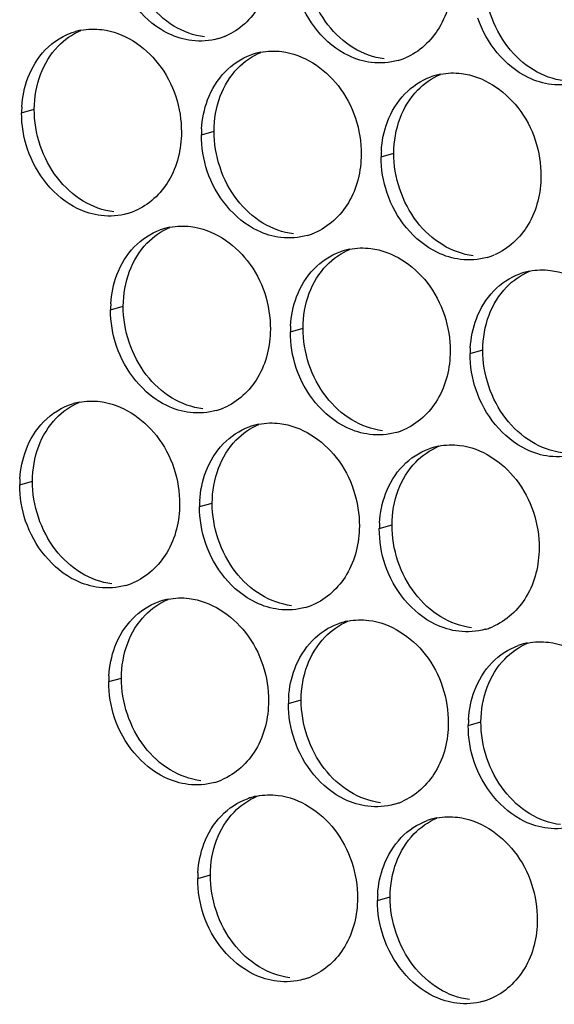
# Paper-space layout '45651_1_3' of a CAD drawing. Header units: millimetres. Extents: x -231 to 594, y 0 to 420.
# Tile 187 of 247: x 93.66 to 98.18, y 274.47 to 282.8. Entities that reach past the tile are written whole.
import ezdxf

# ---------------------------------------------------------------- set-up
doc = ezdxf.new("R2010")
doc.units = ezdxf.units.MM
doc.header["$LTSCALE"] = 32.67
doc.layers.add('02___PRT_ALL_AXES', color=7, linetype='CONTINUOUS')

psp = doc.layouts.new('45651_1_3')

# ---------------------------------------------------------------- linework, layer by layer
at = {"layer": '02___PRT_ALL_AXES', "color": 7, "linetype": 'CONTINUOUS'}
for p, q in [((93.6726, 282.0129), (93.7797, 282.0436)), ((95.1921, 281.8275), (95.2993, 281.8581)), ((96.7117, 281.642), (96.8189, 281.6727)), ((94.4246, 280.3478), (94.5318, 280.3784)), ((95.9442, 280.1623), (96.0514, 280.193)), ((97.4637, 279.9768), (97.5709, 280.0075)), ((93.657, 278.8681), (93.7642, 278.8987)), ((95.1766, 278.6826), (95.2838, 278.7133)), ((96.6962, 278.4971), (96.8034, 278.5278)), ((94.409, 277.2029), (94.5162, 277.2335)), ((95.9286, 277.0174), (96.0358, 277.0481)), ((97.4482, 276.8319), (97.5554, 276.8626)), ((95.1611, 275.5377), (95.2682, 275.5684)), ((96.6806, 275.3522), (96.7878, 275.3829))]:
    psp.add_line(p, q, dxfattribs=at)
at = {"layer": '02___PRT_ALL_AXES', "color": 3, "linetype": 'CONTINUOUS'}
for centre, radius, start, end in [((94.2794, 282.1689), 0.5519, 100.97724, 105.93831), ((95.1854, 283.1668), 0.5467, 285.94061, 289.76751), ((95.1849, 283.1681), 0.5481, 289.77289, 292.73686), ((95.7975, 281.9885), 0.5467, 105.94061, 109.76751), ((95.799, 281.9834), 0.5519, 100.97724, 105.93831), ((96.705, 282.9813), 0.5467, 285.94061, 289.76751), ((96.7045, 282.9826), 0.5481, 289.77289, 292.73686), ((97.3185, 281.798), 0.5519, 100.97724, 105.93831), ((97.3171, 281.803), 0.5467, 105.94061, 109.76751), ((94.5644, 282.0085), 0.8918, 176.51802, 179.71686), ((96.084, 281.8231), 0.8918, 176.51802, 179.71686), ((97.6035, 281.6376), 0.8918, 176.51802, 179.71686), ((94.4179, 281.6871), 0.5467, 285.94061, 289.76751), ((94.4174, 281.6884), 0.5481, 289.77289, 292.73686), ((95.03, 280.5088), 0.5467, 105.94061, 109.76751), ((95.0314, 280.5037), 0.5519, 100.97724, 105.93831), ((95.9375, 281.5016), 0.5467, 285.94061, 289.76751), ((95.9369, 281.5029), 0.5481, 289.77289, 292.73686), ((96.5496, 280.3233), 0.5467, 105.94061, 109.76751), ((96.551, 280.3182), 0.5519, 100.97724, 105.93831), ((97.4571, 281.3161), 0.5467, 285.94061, 289.76751), ((97.4565, 281.3174), 0.5481, 289.77289, 292.73686), ((98.0706, 280.1328), 0.5519, 100.97724, 105.93831), ((98.0691, 280.1378), 0.5467, 105.94061, 109.76751), ((95.3164, 280.3434), 0.8918, 176.51802, 179.71686), ((96.836, 280.1579), 0.8918, 176.51802, 179.71686), ((98.3556, 279.9724), 0.8918, 176.51802, 179.71686), ((94.2638, 279.024), 0.5519, 100.97724, 105.93831), ((95.1699, 280.0219), 0.5467, 285.94061, 289.76751), ((95.1694, 280.0232), 0.5481, 289.77289, 292.73686), ((95.782, 278.8436), 0.5467, 105.94061, 109.76751), ((95.7834, 278.8385), 0.5519, 100.97724, 105.93831), ((96.6895, 279.8364), 0.5467, 285.94061, 289.76751), ((96.689, 279.8377), 0.5481, 289.77289, 292.73686), ((97.3016, 278.6581), 0.5467, 105.94061, 109.76751), ((97.303, 278.6531), 0.5519, 100.97724, 105.93831), ((94.5488, 278.8636), 0.8918, 176.51802, 179.71686), ((96.0684, 278.6782), 0.8918, 176.51802, 179.71686), ((97.588, 278.4927), 0.8918, 176.51802, 179.71686), ((94.4023, 278.5422), 0.5467, 285.94061, 289.76751), ((94.4018, 278.5435), 0.5481, 289.77289, 292.73686), ((95.0144, 277.3639), 0.5467, 105.94061, 109.76751), ((95.0159, 277.3588), 0.5519, 100.97724, 105.93831), ((95.9219, 278.3567), 0.5467, 285.94061, 289.76751), ((95.9214, 278.358), 0.5481, 289.77289, 292.73686), ((96.534, 277.1784), 0.5467, 105.94061, 109.76751), ((96.5354, 277.1734), 0.5519, 100.97724, 105.93831), ((97.4415, 278.1712), 0.5467, 285.94061, 289.76751), ((97.441, 278.1726), 0.5481, 289.77289, 292.73686), ((98.0536, 276.9929), 0.5467, 105.94061, 109.76751), ((98.055, 276.9879), 0.5519, 100.97724, 105.93831), ((95.3009, 277.1985), 0.8918, 176.51802, 179.71686), ((96.8204, 277.013), 0.8918, 176.51802, 179.71686), ((98.34, 276.8275), 0.8918, 176.51802, 179.71686), ((95.1544, 276.877), 0.5467, 285.94061, 289.76751), ((95.1538, 276.8783), 0.5481, 289.77289, 292.73686), ((95.7665, 275.6987), 0.5467, 105.94061, 109.76751), ((95.7679, 275.6936), 0.5519, 100.97724, 105.93831), ((96.6739, 276.6915), 0.5467, 285.94061, 289.76751), ((96.6734, 276.6929), 0.5481, 289.77289, 292.73686), ((97.286, 275.5132), 0.5467, 105.94061, 109.76751), ((97.2875, 275.5082), 0.5519, 100.97724, 105.93831), ((96.0529, 275.5333), 0.8918, 176.51802, 179.71686), ((97.5725, 275.3478), 0.8918, 176.51802, 179.71686), ((95.9064, 275.2118), 0.5467, 285.94061, 289.76751), ((95.9059, 275.2131), 0.5481, 289.77289, 292.73686), ((97.426, 275.0264), 0.5467, 285.94061, 289.76751), ((97.4254, 275.0277), 0.5481, 289.77289, 292.73686)]:
    psp.add_arc(centre, radius, start, end, dxfattribs=at)
at = {"layer": '02___PRT_ALL_AXES', "color": 7, "linetype": 'CONTINUOUS'}
for points in [[(96.262, 282.7578), (96.1371, 282.9191), (96.0659, 283.1339), (96.0669, 283.3379)], [(97.7815, 282.5723), (97.6567, 282.7337), (97.5855, 282.9484), (97.5865, 283.1524)], [(94.9606, 282.7461), (94.8768, 282.7969), (94.8024, 282.8657), (94.7424, 282.9432)], [(96.4802, 282.5606), (96.3964, 282.6114), (96.3219, 282.6802), (96.262, 282.7578)], [(93.9803, 282.5754), (94.0347, 282.6318), (94.1016, 282.6786), (94.1738, 282.7088)], [(95.2188, 282.6547), (95.1282, 282.6657), (95.0387, 282.6988), (94.9606, 282.7461)], [(93.8326, 282.3382), (93.8655, 282.4254), (93.9156, 282.5084), (93.9803, 282.5754)], [(95.4999, 282.3899), (95.5543, 282.4463), (95.6212, 282.4931), (95.6934, 282.5234)], [(96.7384, 282.4692), (96.6478, 282.4803), (96.5583, 282.5133), (96.4802, 282.5606)], [(97.9998, 282.3751), (97.916, 282.4259), (97.8415, 282.4947), (97.7815, 282.5723)], [(93.7797, 282.0436), (93.7802, 282.1434), (93.7975, 282.2448), (93.8326, 282.3382)], [(95.3522, 282.1527), (95.385, 282.2399), (95.4352, 282.323), (95.4999, 282.3899)], [(97.0195, 282.2045), (97.0739, 282.2608), (97.1407, 282.3076), (97.213, 282.3379)], [(98.258, 282.2837), (98.1674, 282.2948), (98.0779, 282.3278), (97.9998, 282.3751)], [(96.8718, 281.9673), (96.9046, 282.0544), (96.9548, 282.1375), (97.0195, 282.2045)], [(95.2993, 281.8581), (95.2998, 281.9579), (95.3171, 282.0594), (95.3522, 282.1527)], [(93.9748, 281.4635), (93.85, 281.6249), (93.7787, 281.8396), (93.7797, 282.0436)], [(96.8189, 281.6727), (96.8194, 281.7724), (96.8367, 281.8739), (96.8718, 281.9673)], [(95.4944, 281.2781), (95.3696, 281.4394), (95.2983, 281.6541), (95.2993, 281.8581)], [(97.014, 281.0926), (96.8892, 281.2539), (96.8179, 281.4687), (96.8189, 281.6727)], [(94.1931, 281.2664), (94.1092, 281.3172), (94.0348, 281.386), (93.9748, 281.4635)], [(94.4512, 281.175), (94.3606, 281.186), (94.2712, 281.2191), (94.1931, 281.2664)], [(95.7127, 281.0809), (95.6288, 281.1317), (95.5544, 281.2005), (95.4944, 281.2781)], [(97.2322, 280.8954), (97.1484, 280.9462), (97.074, 281.015), (97.014, 281.0926)], [(94.7323, 280.9102), (94.7868, 280.9666), (94.8536, 281.0134), (94.9259, 281.0436)], [(95.9708, 280.9895), (95.8802, 281.0005), (95.7907, 281.0336), (95.7127, 281.0809)], [(94.5847, 280.673), (94.6175, 280.7602), (94.6676, 280.8432), (94.7323, 280.9102)], [(96.2519, 280.7248), (96.3063, 280.7811), (96.3732, 280.8279), (96.4454, 280.8582)], [(97.4904, 280.804), (97.3998, 280.8151), (97.3103, 280.8481), (97.2322, 280.8954)], [(94.5318, 280.3784), (94.5323, 280.4782), (94.5495, 280.5797), (94.5847, 280.673)], [(96.1043, 280.4876), (96.1371, 280.5747), (96.1872, 280.6578), (96.2519, 280.7248)], [(97.7715, 280.5393), (97.8259, 280.5956), (97.8928, 280.6424), (97.965, 280.6727)], [(97.6238, 280.3021), (97.6566, 280.3892), (97.7068, 280.4723), (97.7715, 280.5393)], [(96.0514, 280.193), (96.0518, 280.2927), (96.0691, 280.3942), (96.1043, 280.4876)], [(94.7268, 279.7984), (94.602, 279.9597), (94.5308, 280.1744), (94.5318, 280.3784)], [(97.5709, 280.0075), (97.5714, 280.1073), (97.5887, 280.2087), (97.6238, 280.3021)], [(96.2464, 279.6129), (96.1216, 279.7742), (96.0503, 279.989), (96.0514, 280.193)], [(97.766, 279.4274), (97.6412, 279.5888), (97.5699, 279.8035), (97.5709, 280.0075)], [(94.9451, 279.6012), (94.8612, 279.652), (94.7868, 279.7208), (94.7268, 279.7984)], [(95.2033, 279.5098), (95.1126, 279.5208), (95.0232, 279.5539), (94.9451, 279.6012)], [(96.4647, 279.4157), (96.3808, 279.4665), (96.3064, 279.5353), (96.2464, 279.6129)], [(93.9648, 279.4305), (94.0192, 279.4869), (94.086, 279.5337), (94.1583, 279.5639)], [(93.8171, 279.1933), (93.8499, 279.2805), (93.9001, 279.3635), (93.9648, 279.4305)], [(97.9843, 279.2302), (97.9004, 279.281), (97.826, 279.3498), (97.766, 279.4274)], [(95.4843, 279.2451), (95.5388, 279.3014), (95.6056, 279.3482), (95.6779, 279.3785)], [(96.7228, 279.3243), (96.6322, 279.3354), (96.5428, 279.3684), (96.4647, 279.4157)], [(93.7642, 278.8987), (93.7647, 278.9985), (93.782, 279.1), (93.8171, 279.1933)], [(95.3367, 279.0079), (95.3695, 279.095), (95.4196, 279.1781), (95.4843, 279.2451)], [(97.0039, 279.0596), (97.0584, 279.1159), (97.1252, 279.1627), (97.1975, 279.193)], [(98.2424, 279.1388), (98.1518, 279.1499), (98.0623, 279.1829), (97.9843, 279.2302)], [(95.2838, 278.7133), (95.2843, 278.813), (95.3015, 278.9145), (95.3367, 279.0079)], [(96.8563, 278.8224), (96.8891, 278.9095), (96.9392, 278.9926), (97.0039, 279.0596)], [(93.9593, 278.3186), (93.8345, 278.48), (93.7632, 278.6947), (93.7642, 278.8987)], [(96.8034, 278.5278), (96.8039, 278.6275), (96.8211, 278.729), (96.8563, 278.8224)], [(95.4789, 278.1332), (95.354, 278.2945), (95.2828, 278.5093), (95.2838, 278.7133)], [(96.9984, 277.9477), (96.8736, 278.1091), (96.8024, 278.3238), (96.8034, 278.5278)], [(94.1775, 278.1215), (94.0937, 278.1723), (94.0193, 278.2411), (93.9593, 278.3186)], [(94.4357, 278.0301), (94.3451, 278.0411), (94.2556, 278.0742), (94.1775, 278.1215)], [(95.6971, 277.936), (95.6133, 277.9868), (95.5388, 278.0556), (95.4789, 278.1332)], [(95.9553, 277.8446), (95.8647, 277.8557), (95.7752, 277.8887), (95.6971, 277.936)], [(97.2167, 277.7505), (97.1328, 277.8013), (97.0584, 277.8701), (96.9984, 277.9477)], [(94.7168, 277.7653), (94.7712, 277.8217), (94.838, 277.8685), (94.9103, 277.8988)], [(94.5691, 277.5281), (94.6019, 277.6153), (94.6521, 277.6984), (94.7168, 277.7653)], [(96.2364, 277.5799), (96.2908, 277.6362), (96.3576, 277.683), (96.4299, 277.7133)], [(97.4749, 277.6591), (97.3842, 277.6702), (97.2948, 277.7032), (97.2167, 277.7505)], [(94.5162, 277.2335), (94.5167, 277.3333), (94.534, 277.4348), (94.5691, 277.5281)], [(96.0887, 277.3427), (96.1215, 277.4298), (96.1717, 277.5129), (96.2364, 277.5799)], [(97.756, 277.3944), (97.8104, 277.4508), (97.8772, 277.4975), (97.9495, 277.5278)], [(96.0358, 277.0481), (96.0363, 277.1478), (96.0536, 277.2493), (96.0887, 277.3427)], [(97.6083, 277.1572), (97.6411, 277.2444), (97.6913, 277.3274), (97.756, 277.3944)], [(94.7113, 276.6535), (94.5865, 276.8148), (94.5152, 277.0295), (94.5162, 277.2335)], [(97.5554, 276.8626), (97.5559, 276.9624), (97.5731, 277.0638), (97.6083, 277.1572)], [(96.2309, 276.468), (96.1061, 276.6294), (96.0348, 276.8441), (96.0358, 277.0481)], [(97.7505, 276.2825), (97.6256, 276.4439), (97.5544, 276.6586), (97.5554, 276.8626)], [(94.9296, 276.4563), (94.8457, 276.5071), (94.7713, 276.5759), (94.7113, 276.6535)], [(95.1877, 276.3649), (95.0971, 276.376), (95.0076, 276.409), (94.9296, 276.4563)], [(96.4491, 276.2708), (96.3653, 276.3216), (96.2909, 276.3904), (96.2309, 276.468)], [(96.7073, 276.1794), (96.6167, 276.1905), (96.5272, 276.2235), (96.4491, 276.2708)], [(97.9687, 276.0853), (97.8849, 276.1361), (97.8104, 276.205), (97.7505, 276.2825)], [(95.4688, 276.1002), (95.5232, 276.1565), (95.5901, 276.2033), (95.6623, 276.2336)], [(95.3211, 275.863), (95.354, 275.9501), (95.4041, 276.0332), (95.4688, 276.1002)], [(96.9884, 275.9147), (97.0428, 275.971), (97.1097, 276.0178), (97.1819, 276.0481)], [(98.2269, 275.9939), (98.1363, 276.005), (98.0468, 276.038), (97.9687, 276.0853)], [(95.2682, 275.5684), (95.2687, 275.6681), (95.286, 275.7696), (95.3211, 275.863)], [(96.8407, 275.6775), (96.8735, 275.7647), (96.9237, 275.8477), (96.9884, 275.9147)], [(96.7878, 275.3829), (96.7883, 275.4827), (96.8056, 275.5841), (96.8407, 275.6775)], [(95.4633, 274.9883), (95.3385, 275.1496), (95.2672, 275.3644), (95.2682, 275.5684)], [(96.9829, 274.8028), (96.8581, 274.9642), (96.7868, 275.1789), (96.7878, 275.3829)], [(95.6816, 274.7911), (95.5977, 274.8419), (95.5233, 274.9107), (95.4633, 274.9883)], [(95.9397, 274.6997), (95.8491, 274.7108), (95.7597, 274.7438), (95.6816, 274.7911)], [(97.2012, 274.6056), (97.1173, 274.6564), (97.0429, 274.7252), (96.9829, 274.8028)], [(97.4593, 274.5142), (97.3687, 274.5253), (97.2792, 274.5583), (97.2012, 274.6056)]]:
    psp.add_open_spline(points, degree=3, dxfattribs=at)
at = {"layer": '02___PRT_ALL_AXES', "color": 3, "linetype": 'CONTINUOUS'}
for points, knots in [([(95.7909, 283.3278), (95.7902, 283.1865), (95.7272, 282.9103), (95.5146, 282.712), (95.3968, 282.6626)], [0, 0, 0, 0, 0.525086, 1, 1, 1, 1]), ([(95.1116, 282.624), (95.044, 282.6322), (94.7636, 282.7161), (94.56, 282.9771), (94.49, 283.1855)], [0, 0, 0, 0, 0.236458, 1, 1, 1, 1]), ([(97.3104, 283.1423), (97.3097, 283.001), (97.2468, 282.7248), (97.0342, 282.5265), (96.9164, 282.4771)], [0, 0, 0, 0, 0.525086, 1, 1, 1, 1]), ([(96.6312, 282.4385), (96.5636, 282.4468), (96.2832, 282.5306), (96.0796, 282.7916), (96.0096, 283)], [0, 0, 0, 0, 0.236458, 1, 1, 1, 1]), ([(98.1508, 282.253), (98.0832, 282.2613), (97.8028, 282.3451), (97.5992, 282.6061), (97.5292, 282.8145)], [0, 0, 0, 0, 0.236458, 1, 1, 1, 1]), ([(94.3518, 282.7167), (94.5361, 282.6942), (94.8995, 282.4531), (95.0243, 282.0521), (95.0233, 281.8481)], [0, 0, 0, 0, 0.476473, 1, 1, 1, 1]), ([(95.8714, 282.5313), (96.0557, 282.5088), (96.4191, 282.2677), (96.5439, 281.8666), (96.5429, 281.6626)], [0, 0, 0, 0, 0.476473, 1, 1, 1, 1]), ([(97.391, 282.3458), (97.5753, 282.3233), (97.9387, 282.0822), (98.0635, 281.6811), (98.0625, 281.4771)], [0, 0, 0, 0, 0.476473, 1, 1, 1, 1]), ([(95.0233, 281.8481), (95.0226, 281.7068), (94.9596, 281.4306), (94.7471, 281.2323), (94.6292, 281.1829)], [0, 0, 0, 0, 0.525086, 1, 1, 1, 1]), ([(94.344, 281.1443), (94.2765, 281.1525), (93.9961, 281.2364), (93.7924, 281.4974), (93.7225, 281.7058)], [0, 0, 0, 0, 0.236458, 1, 1, 1, 1]), ([(96.5429, 281.6626), (96.5422, 281.5213), (96.4792, 281.2451), (96.2667, 281.0468), (96.1488, 280.9974)], [0, 0, 0, 0, 0.525086, 1, 1, 1, 1]), ([(95.8636, 280.9588), (95.796, 280.9671), (95.5157, 281.0509), (95.312, 281.3119), (95.2421, 281.5203)], [0, 0, 0, 0, 0.236458, 1, 1, 1, 1]), ([(98.0625, 281.4771), (98.0618, 281.3358), (97.9988, 281.0596), (97.7862, 280.8613), (97.6684, 280.8119)], [0, 0, 0, 0, 0.525086, 1, 1, 1, 1]), ([(97.3832, 280.7733), (97.3156, 280.7816), (97.0353, 280.8654), (96.8316, 281.1264), (96.7616, 281.3348)], [0, 0, 0, 0, 0.236458, 1, 1, 1, 1]), ([(95.1038, 281.0515), (95.2881, 281.0291), (95.6515, 280.7879), (95.7763, 280.3869), (95.7753, 280.1829)], [0, 0, 0, 0, 0.476473, 1, 1, 1, 1]), ([(96.6234, 280.8661), (96.8077, 280.8436), (97.1711, 280.6025), (97.2959, 280.2014), (97.2949, 279.9974)], [0, 0, 0, 0, 0.476473, 1, 1, 1, 1]), ([(98.143, 280.6806), (98.3273, 280.6581), (98.6907, 280.417), (98.8155, 280.0159), (98.8145, 279.8119)], [0, 0, 0, 0, 0.476473, 1, 1, 1, 1]), ([(95.7753, 280.1829), (95.7746, 280.0416), (95.7116, 279.7654), (95.4991, 279.5671), (95.3812, 279.5177)], [0, 0, 0, 0, 0.525086, 1, 1, 1, 1]), ([(95.0961, 279.4791), (95.0285, 279.4874), (94.7481, 279.5712), (94.5444, 279.8322), (94.4745, 280.0406)], [0, 0, 0, 0, 0.236458, 1, 1, 1, 1]), ([(97.2949, 279.9974), (97.2942, 279.8561), (97.2312, 279.5799), (97.0187, 279.3816), (96.9008, 279.3322)], [0, 0, 0, 0, 0.525086, 1, 1, 1, 1]), ([(96.6156, 279.2936), (96.5481, 279.3019), (96.2677, 279.3857), (96.064, 279.6467), (95.9941, 279.8551)], [0, 0, 0, 0, 0.236458, 1, 1, 1, 1]), ([(98.1352, 279.1081), (98.0677, 279.1164), (97.7873, 279.2002), (97.5836, 279.4613), (97.5137, 279.6697)], [0, 0, 0, 0, 0.236458, 1, 1, 1, 1]), ([(94.3363, 279.5718), (94.5206, 279.5493), (94.8839, 279.3082), (95.0088, 278.9072), (95.0078, 278.7032)], [0, 0, 0, 0, 0.476473, 1, 1, 1, 1]), ([(95.8558, 279.3864), (96.0401, 279.3639), (96.4035, 279.1228), (96.5283, 278.7217), (96.5273, 278.5177)], [0, 0, 0, 0, 0.476473, 1, 1, 1, 1]), ([(97.3754, 279.2009), (97.5597, 279.1784), (97.9231, 278.9373), (98.0479, 278.5362), (98.0469, 278.3322)], [0, 0, 0, 0, 0.476473, 1, 1, 1, 1]), ([(95.0078, 278.7032), (95.0071, 278.5619), (94.9441, 278.2857), (94.7315, 278.0874), (94.6137, 278.038)], [0, 0, 0, 0, 0.525086, 1, 1, 1, 1]), ([(94.3285, 277.9994), (94.2609, 278.0076), (93.9805, 278.0915), (93.7769, 278.3525), (93.7069, 278.5609)], [0, 0, 0, 0, 0.236458, 1, 1, 1, 1]), ([(96.5273, 278.5177), (96.5266, 278.3764), (96.4637, 278.1002), (96.2511, 277.9019), (96.1333, 277.8525)], [0, 0, 0, 0, 0.525086, 1, 1, 1, 1]), ([(95.8481, 277.8139), (95.7805, 277.8222), (95.5001, 277.906), (95.2965, 278.167), (95.2265, 278.3754)], [0, 0, 0, 0, 0.236458, 1, 1, 1, 1]), ([(98.0469, 278.3322), (98.0462, 278.1909), (97.9832, 277.9147), (97.7707, 277.7164), (97.6528, 277.667)], [0, 0, 0, 0, 0.525086, 1, 1, 1, 1]), ([(97.3677, 277.6284), (97.3001, 277.6367), (97.0197, 277.7205), (96.8161, 277.9816), (96.7461, 278.19)], [0, 0, 0, 0, 0.236458, 1, 1, 1, 1]), ([(95.0883, 277.9067), (95.2726, 277.8842), (95.636, 277.6431), (95.7608, 277.242), (95.7598, 277.038)], [0, 0, 0, 0, 0.476473, 1, 1, 1, 1]), ([(96.6079, 277.7212), (96.7922, 277.6987), (97.1556, 277.4576), (97.2804, 277.0565), (97.2794, 276.8525)], [0, 0, 0, 0, 0.476473, 1, 1, 1, 1]), ([(98.1275, 277.5357), (98.3118, 277.5132), (98.6751, 277.2721), (98.7999, 276.871), (98.7989, 276.667)], [0, 0, 0, 0, 0.476473, 1, 1, 1, 1]), ([(95.7598, 277.038), (95.7591, 276.8967), (95.6961, 276.6205), (95.4836, 276.4222), (95.3657, 276.3728)], [0, 0, 0, 0, 0.525086, 1, 1, 1, 1]), ([(95.0805, 276.3342), (95.0129, 276.3425), (94.7326, 276.4263), (94.5289, 276.6873), (94.459, 276.8957)], [0, 0, 0, 0, 0.236458, 1, 1, 1, 1]), ([(97.2794, 276.8525), (97.2787, 276.7112), (97.2157, 276.435), (97.0031, 276.2367), (96.8853, 276.1873)], [0, 0, 0, 0, 0.525086, 1, 1, 1, 1]), ([(96.6001, 276.1487), (96.5325, 276.157), (96.2521, 276.2408), (96.0485, 276.5018), (95.9785, 276.7102)], [0, 0, 0, 0, 0.236458, 1, 1, 1, 1]), ([(98.1197, 275.9633), (98.0521, 275.9715), (97.7717, 276.0554), (97.5681, 276.3164), (97.4981, 276.5248)], [0, 0, 0, 0, 0.236458, 1, 1, 1, 1]), ([(95.8403, 276.2415), (96.0246, 276.219), (96.388, 275.9779), (96.5128, 275.5768), (96.5118, 275.3728)], [0, 0, 0, 0, 0.476473, 1, 1, 1, 1]), ([(97.3599, 276.056), (97.5442, 276.0335), (97.9076, 275.7924), (98.0324, 275.3913), (98.0314, 275.1873)], [0, 0, 0, 0, 0.476473, 1, 1, 1, 1]), ([(96.5118, 275.3728), (96.5111, 275.2315), (96.4481, 274.9553), (96.2356, 274.757), (96.1177, 274.7076)], [0, 0, 0, 0, 0.525086, 1, 1, 1, 1]), ([(95.8325, 274.669), (95.765, 274.6773), (95.4846, 274.7611), (95.2809, 275.0221), (95.211, 275.2305)], [0, 0, 0, 0, 0.236458, 1, 1, 1, 1]), ([(98.0314, 275.1873), (98.0307, 275.046), (97.9677, 274.7698), (97.7552, 274.5715), (97.6373, 274.5221)], [0, 0, 0, 0, 0.525086, 1, 1, 1, 1]), ([(97.3521, 274.4836), (97.2845, 274.4918), (97.0042, 274.5757), (96.8005, 274.8367), (96.7306, 275.0451)], [0, 0, 0, 0, 0.236458, 1, 1, 1, 1])]:
    psp.add_open_spline(points, degree=3, knots=knots, dxfattribs=at)
for points in [[(93.8731, 282.5447), (93.9421, 282.6162), (94.0323, 282.6723), (94.1278, 282.6996)], [(94.1743, 282.7107), (94.2324, 282.722), (94.293, 282.7239), (94.3518, 282.7167)], [(95.3356, 282.6411), (95.2636, 282.6205), (95.1859, 282.6149), (95.1116, 282.624)], [(93.7254, 282.3075), (93.7583, 282.3947), (93.8084, 282.4778), (93.8731, 282.5447)], [(95.3927, 282.3593), (95.4535, 282.4223), (95.5302, 282.4733), (95.6126, 282.503)], [(95.6939, 282.5253), (95.752, 282.5365), (95.8126, 282.5384), (95.8714, 282.5313)], [(96.8552, 282.4556), (96.7832, 282.4351), (96.7055, 282.4294), (96.6312, 282.4385)], [(95.245, 282.1221), (95.2778, 282.2092), (95.328, 282.2923), (95.3927, 282.3593)], [(97.2134, 282.3398), (97.2716, 282.3511), (97.3322, 282.353), (97.391, 282.3458)], [(93.6742, 282.0627), (93.6793, 282.1459), (93.6961, 282.2295), (93.7254, 282.3075)], [(96.9123, 282.1738), (96.9731, 282.2368), (97.0498, 282.2879), (97.1322, 282.3175)], [(98.3748, 282.2701), (98.3028, 282.2496), (98.2251, 282.244), (98.1508, 282.253)], [(96.7646, 281.9366), (96.7974, 282.0238), (96.8476, 282.1068), (96.9123, 282.1738)], [(95.1938, 281.8772), (95.1988, 281.9605), (95.2157, 282.044), (95.245, 282.1221)], [(93.7225, 281.7058), (93.6895, 281.8041), (93.672, 281.9092), (93.6726, 282.0129)], [(96.7134, 281.6917), (96.7184, 281.775), (96.7352, 281.8586), (96.7646, 281.9366)], [(95.2421, 281.5203), (95.2091, 281.6187), (95.1916, 281.7237), (95.1921, 281.8275)], [(96.7616, 281.3348), (96.7286, 281.4332), (96.7112, 281.5383), (96.7117, 281.642)], [(94.568, 281.1614), (94.496, 281.1408), (94.4184, 281.1352), (94.344, 281.1443)], [(94.6251, 280.8796), (94.686, 280.9426), (94.7627, 280.9936), (94.8451, 281.0232)], [(94.9263, 281.0456), (94.9844, 281.0568), (95.0451, 281.0587), (95.1038, 281.0515)], [(96.0876, 280.9759), (96.0156, 280.9553), (95.938, 280.9497), (95.8636, 280.9588)], [(94.4775, 280.6424), (94.5103, 280.7295), (94.5604, 280.8126), (94.6251, 280.8796)], [(96.1447, 280.6941), (96.2056, 280.7571), (96.2823, 280.8081), (96.3647, 280.8378)], [(96.4459, 280.8601), (96.504, 280.8714), (96.5646, 280.8732), (96.6234, 280.8661)], [(97.6072, 280.7904), (97.5352, 280.7699), (97.4575, 280.7643), (97.3832, 280.7733)], [(95.9971, 280.4569), (96.0299, 280.544), (96.08, 280.6271), (96.1447, 280.6941)], [(97.9655, 280.6746), (98.0236, 280.6859), (98.0842, 280.6878), (98.143, 280.6806)], [(94.4262, 280.3975), (94.4313, 280.4807), (94.4481, 280.5643), (94.4775, 280.6424)], [(97.6643, 280.5086), (97.7251, 280.5716), (97.8018, 280.6227), (97.8842, 280.6523)], [(97.5166, 280.2714), (97.5494, 280.3586), (97.5996, 280.4416), (97.6643, 280.5086)], [(95.9458, 280.212), (95.9509, 280.2953), (95.9677, 280.3788), (95.9971, 280.4569)], [(94.4745, 280.0406), (94.4415, 280.1389), (94.4241, 280.244), (94.4246, 280.3478)], [(97.4654, 280.0266), (97.4704, 280.1098), (97.4873, 280.1934), (97.5166, 280.2714)], [(95.9941, 279.8551), (95.9611, 279.9535), (95.9436, 280.0586), (95.9442, 280.1623)], [(97.5137, 279.6697), (97.4807, 279.768), (97.4632, 279.8731), (97.4637, 279.9768)], [(93.8576, 279.3999), (93.9266, 279.4713), (94.0167, 279.5274), (94.1123, 279.5547)], [(94.1587, 279.5659), (94.2169, 279.5771), (94.2775, 279.579), (94.3363, 279.5718)], [(95.3201, 279.4962), (95.2481, 279.4756), (95.1704, 279.47), (95.0961, 279.4791)], [(93.7099, 279.1627), (93.7427, 279.2498), (93.7929, 279.3329), (93.8576, 279.3999)], [(95.3772, 279.2144), (95.438, 279.2774), (95.5147, 279.3284), (95.5971, 279.3581)], [(95.6783, 279.3804), (95.7364, 279.3917), (95.7971, 279.3935), (95.8558, 279.3864)], [(96.8396, 279.3107), (96.7676, 279.2902), (96.69, 279.2846), (96.6156, 279.2936)], [(95.2295, 278.9772), (95.2623, 279.0643), (95.3125, 279.1474), (95.3772, 279.2144)], [(96.8967, 279.0289), (96.9576, 279.0919), (97.0343, 279.143), (97.1167, 279.1726)], [(97.1979, 279.1949), (97.256, 279.2062), (97.3167, 279.2081), (97.3754, 279.2009)], [(93.6586, 278.9178), (93.6637, 279.001), (93.6805, 279.0846), (93.7099, 279.1627)], [(98.3592, 279.1253), (98.2872, 279.1047), (98.2096, 279.0991), (98.1352, 279.1081)], [(96.7491, 278.7917), (96.7819, 278.8789), (96.832, 278.9619), (96.8967, 279.0289)], [(95.1782, 278.7323), (95.1833, 278.8156), (95.2001, 278.8991), (95.2295, 278.9772)], [(93.7069, 278.5609), (93.6739, 278.6592), (93.6565, 278.7643), (93.657, 278.8681)], [(96.6978, 278.5469), (96.7029, 278.6301), (96.7197, 278.7137), (96.7491, 278.7917)], [(95.2265, 278.3754), (95.1935, 278.4738), (95.1761, 278.5789), (95.1766, 278.6826)], [(96.7461, 278.19), (96.7131, 278.2883), (96.6957, 278.3934), (96.6962, 278.4971)], [(94.5525, 278.0165), (94.4805, 277.9959), (94.4028, 277.9903), (94.3285, 277.9994)], [(94.6096, 277.7347), (94.6704, 277.7977), (94.7471, 277.8487), (94.8295, 277.8784)], [(94.9108, 277.9007), (94.9689, 277.9119), (95.0295, 277.9138), (95.0883, 277.9067)], [(96.0721, 277.831), (96.0001, 277.8105), (95.9224, 277.8048), (95.8481, 277.8139)], [(94.4619, 277.4975), (94.4947, 277.5846), (94.5449, 277.6677), (94.6096, 277.7347)], [(96.1292, 277.5492), (96.19, 277.6122), (96.2667, 277.6633), (96.3491, 277.6929)], [(96.4303, 277.7152), (96.4885, 277.7265), (96.5491, 277.7284), (96.6079, 277.7212)], [(97.5917, 277.6456), (97.5197, 277.625), (97.442, 277.6194), (97.3677, 277.6284)], [(95.9815, 277.312), (96.0143, 277.3992), (96.0645, 277.4822), (96.1292, 277.5492)], [(97.6488, 277.3637), (97.7096, 277.4267), (97.7863, 277.4778), (97.8687, 277.5074)], [(97.9499, 277.5297), (98.008, 277.541), (98.0687, 277.5429), (98.1275, 277.5357)], [(94.4107, 277.2526), (94.4157, 277.3359), (94.4326, 277.4194), (94.4619, 277.4975)], [(97.5011, 277.1265), (97.5339, 277.2137), (97.5841, 277.2967), (97.6488, 277.3637)], [(95.9302, 277.0672), (95.9353, 277.1504), (95.9521, 277.234), (95.9815, 277.312)], [(94.459, 276.8957), (94.4259, 276.9941), (94.4085, 277.0991), (94.409, 277.2029)], [(97.4498, 276.8817), (97.4549, 276.9649), (97.4717, 277.0485), (97.5011, 277.1265)], [(95.9785, 276.7102), (95.9455, 276.8086), (95.9281, 276.9137), (95.9286, 277.0174)], [(97.4981, 276.5248), (97.4651, 276.6231), (97.4477, 276.7282), (97.4482, 276.8319)], [(95.3045, 276.3513), (95.2325, 276.3308), (95.1548, 276.3251), (95.0805, 276.3342)], [(95.3616, 276.0695), (95.4224, 276.1325), (95.4991, 276.1836), (95.5816, 276.2132)], [(95.6628, 276.2355), (95.7209, 276.2468), (95.7815, 276.2486), (95.8403, 276.2415)], [(96.8241, 276.1658), (96.7521, 276.1453), (96.6744, 276.1397), (96.6001, 276.1487)], [(95.2139, 275.8323), (95.2468, 275.9195), (95.2969, 276.0025), (95.3616, 276.0695)], [(96.8812, 275.884), (96.942, 275.947), (97.0187, 275.9981), (97.1011, 276.0277)], [(97.1824, 276.05), (97.2405, 276.0613), (97.3011, 276.0632), (97.3599, 276.056)], [(98.3437, 275.9804), (98.2717, 275.9598), (98.194, 275.9542), (98.1197, 275.9633)], [(96.7335, 275.6468), (96.7663, 275.734), (96.8165, 275.817), (96.8812, 275.884)], [(95.1627, 275.5874), (95.1678, 275.6707), (95.1846, 275.7542), (95.2139, 275.8323)], [(96.6823, 275.402), (96.6873, 275.4852), (96.7042, 275.5688), (96.7335, 275.6468)], [(95.211, 275.2305), (95.178, 275.3289), (95.1605, 275.434), (95.1611, 275.5377)], [(96.7306, 275.0451), (96.6975, 275.1434), (96.6801, 275.2485), (96.6806, 275.3522)], [(96.0565, 274.6861), (95.9845, 274.6656), (95.9069, 274.66), (95.8325, 274.669)], [(97.5761, 274.5007), (97.5041, 274.4801), (97.4265, 274.4745), (97.3521, 274.4836)]]:
    psp.add_open_spline(points, degree=3, dxfattribs=at)

doc.saveas('drawing.dxf')
